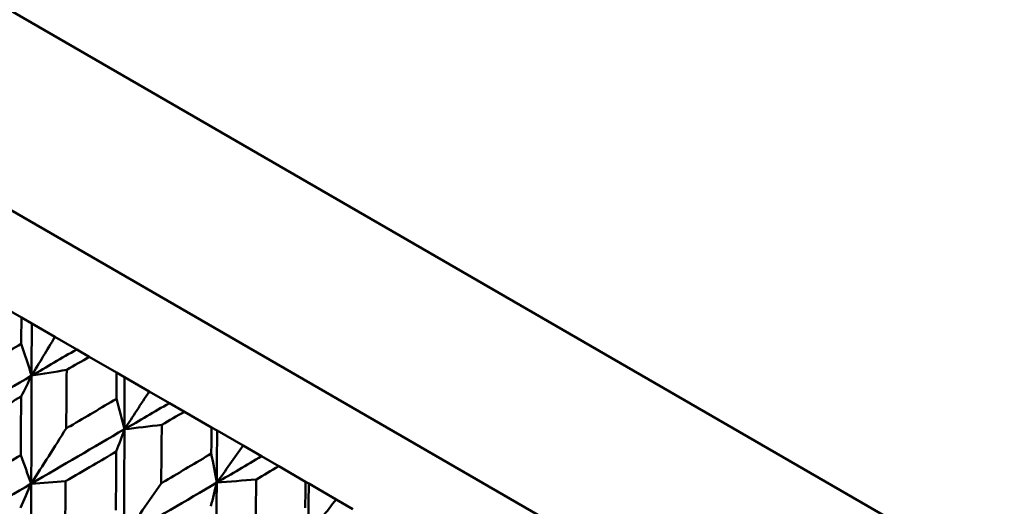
# Model space of a CAD drawing. Header units: millimetres. Extents: x 188 to 1913, y 148 to 2839.
# Tile 17 of 211: x 609.66 to 620.89, y 228.08 to 233.63. Entities that reach past the tile are written whole.
import ezdxf

# ---------------------------------------------------------------- set-up
doc = ezdxf.new("R2010")
doc.units = ezdxf.units.MM
doc.header["$LTSCALE"] = 10
doc.layers.add('Widoczne (ISO)', color=7, linetype='Continuous', lineweight=50)

msp = doc.modelspace()

# ---------------------------------------------------------------- linework, layer by layer
at = {"layer": 'Widoczne (ISO)'}
for p, q in [((594.551, 242.392), (627.459, 223.393)), ((594.433, 240.188), (625.61, 222.188)), ((609.678, 230.232), (609.366, 230.412)), ((609.678, 230.232), (609.796, 230.164)), ((609.796, 230.164), (610.061, 230.011)), ((610.061, 230.011), (610.309, 229.868)), ((610.309, 229.868), (610.453, 229.784)), ((610.765, 229.604), (610.453, 229.784)), ((610.765, 229.604), (610.856, 229.552)), ((610.856, 229.552), (611.138, 229.389)), ((611.138, 229.389), (611.367, 229.256)), ((611.367, 229.256), (611.538, 229.158)), ((611.848, 228.979), (611.538, 229.158)), ((611.848, 228.979), (611.912, 228.942)), ((611.912, 228.942), (612.209, 228.771)), ((612.209, 228.771), (612.419, 228.65)), ((612.419, 228.65), (612.614, 228.537)), ((612.921, 228.36), (612.614, 228.537)), ((612.921, 228.36), (612.957, 228.339)), ((612.957, 228.339), (613.269, 228.159)), ((613.269, 228.159), (613.458, 228.049))]:
    msp.add_line(p, q, dxfattribs=at)
msp.add_circle((591.006, 198.251), 50, dxfattribs=at)
for points, knots in [([(609.677, 229.933), (609.677, 229.934), (609.677, 229.934), (609.677, 230.034), (609.678, 230.133), (609.678, 230.232)], [0.02951568, 0.02951568, 0.02951568, 0.02951568, 0.02969929, 0.02969929, 0.05939589, 0.05939589, 0.05939589, 0.05939589]), ([(609.102, 229.594), (609.118, 229.604), (609.134, 229.613), (609.326, 229.726), (609.501, 229.83), (609.677, 229.933)], [0.0853813, 0.0853813, 0.0853813, 0.0853813, 0.09097809, 0.09097809, 0.15214536, 0.15214536, 0.15214536, 0.15214536]), ([(610.453, 229.784), (610.368, 229.734), (610.282, 229.685), (610.196, 229.634), (610.196, 229.634), (610.195, 229.634)], [0, 0, 0, 0, 0.02969567, 0.02969567, 0.02988021, 0.02988021, 0.02988021, 0.02988021]), ([(610.195, 229.634), (610.194, 229.43), (610.192, 229.226), (610.19, 229.004), (610.189, 228.985), (610.189, 228.966)], [0.0297954, 0.0297954, 0.0297954, 0.0297954, 0.09092493, 0.09092493, 0.09655955, 0.09655955, 0.09655955, 0.09655955]), ([(610.764, 229.306), (610.764, 229.306), (610.764, 229.307), (610.764, 229.406), (610.765, 229.505), (610.765, 229.604)], [0.02951568, 0.02951568, 0.02951568, 0.02951568, 0.02969929, 0.02969929, 0.05939589, 0.05939589, 0.05939589, 0.05939589]), ([(609.675, 229.33), (609.586, 229.279), (609.498, 229.227), (609.305, 229.115), (609.201, 229.054), (609.096, 228.993)], [0.03078053, 0.03078053, 0.03078053, 0.03078053, 0.06149921, 0.06149921, 0.09773041, 0.09773041, 0.09773041, 0.09773041]), ([(609.671, 228.661), (609.672, 228.782), (609.673, 228.902), (609.674, 229.125), (609.674, 229.228), (609.675, 229.33)], [0.02528165, 0.02528165, 0.02528165, 0.02528165, 0.06150593, 0.06150593, 0.09223152, 0.09223152, 0.09223152, 0.09223152]), ([(610.189, 228.966), (610.205, 228.976), (610.221, 228.985), (610.413, 229.098), (610.588, 229.202), (610.764, 229.306)], [0.0853813, 0.0853813, 0.0853813, 0.0853813, 0.09097809, 0.09097809, 0.15214536, 0.15214536, 0.15214536, 0.15214536]), ([(611.538, 229.158), (611.452, 229.108), (611.367, 229.058), (611.281, 229.008), (611.281, 229.008), (611.28, 229.008)], [0, 0, 0, 0, 0.02969567, 0.02969567, 0.02988021, 0.02988021, 0.02988021, 0.02988021]), ([(611.28, 229.008), (611.278, 228.804), (611.276, 228.601), (611.273, 228.379), (611.273, 228.36), (611.272, 228.341)], [0.0297954, 0.0297954, 0.0297954, 0.0297954, 0.09092493, 0.09092493, 0.09655955, 0.09655955, 0.09655955, 0.09655955]), ([(611.845, 228.681), (611.845, 228.682), (611.845, 228.682), (611.846, 228.782), (611.847, 228.881), (611.848, 228.979)], [0.02951568, 0.02951568, 0.02951568, 0.02951568, 0.02969929, 0.02969929, 0.05939589, 0.05939589, 0.05939589, 0.05939589]), ([(609.09, 228.318), (609.114, 228.332), (609.138, 228.346), (609.332, 228.461), (609.502, 228.561), (609.671, 228.661)], [0.0806421, 0.0806421, 0.0806421, 0.0806421, 0.08897282, 0.08897282, 0.14811965, 0.14811965, 0.14811965, 0.14811965]), ([(610.761, 228.703), (610.672, 228.652), (610.584, 228.6), (610.392, 228.487), (610.287, 228.426), (610.183, 228.365)], [0.03078053, 0.03078053, 0.03078053, 0.03078053, 0.06149921, 0.06149921, 0.09773041, 0.09773041, 0.09773041, 0.09773041]), ([(610.756, 228.035), (610.757, 228.155), (610.758, 228.276), (610.759, 228.499), (610.76, 228.601), (610.761, 228.703)], [0.02528165, 0.02528165, 0.02528165, 0.02528165, 0.06150593, 0.06150593, 0.09223152, 0.09223152, 0.09223152, 0.09223152]), ([(611.272, 228.341), (611.289, 228.351), (611.305, 228.36), (611.496, 228.473), (611.67, 228.577), (611.845, 228.681)], [0.0853813, 0.0853813, 0.0853813, 0.0853813, 0.09097809, 0.09097809, 0.15214536, 0.15214536, 0.15214536, 0.15214536]), ([(612.614, 228.537), (612.529, 228.487), (612.444, 228.437), (612.359, 228.386), (612.358, 228.386), (612.358, 228.386)], [0, 0, 0, 0, 0.02969567, 0.02969567, 0.02988021, 0.02988021, 0.02988021, 0.02988021]), ([(612.358, 228.386), (612.355, 228.182), (612.351, 227.98), (612.348, 227.758), (612.348, 227.739), (612.347, 227.721)], [0.0297954, 0.0297954, 0.0297954, 0.0297954, 0.09092493, 0.09092493, 0.09655955, 0.09655955, 0.09655955, 0.09655955]), ([(610.183, 228.365), (610.181, 228.168), (610.179, 227.971), (610.177, 227.747), (610.176, 227.719), (610.176, 227.691)], [0.02983351, 0.02983351, 0.02983351, 0.02983351, 0.0889495, 0.0889495, 0.09731113, 0.09731113, 0.09731113, 0.09731113]), ([(612.917, 228.062), (612.917, 228.063), (612.917, 228.064), (612.918, 228.163), (612.919, 228.261), (612.921, 228.36)], [0.02951568, 0.02951568, 0.02951568, 0.02951568, 0.02969929, 0.02969929, 0.05939589, 0.05939589, 0.05939589, 0.05939589])]:
    msp.add_open_spline(points, degree=3, knots=knots, dxfattribs=at)
for points in [[(609.795, 229.569), (609.795, 229.767), (609.796, 229.966), (609.796, 230.164)], [(610.061, 230.011), (609.972, 229.863), (609.884, 229.716), (609.795, 229.569)], [(609.795, 229.569), (609.756, 229.69), (609.716, 229.812), (609.677, 229.933)], [(609.795, 229.569), (609.966, 229.669), (610.138, 229.768), (610.309, 229.868)], [(609.795, 229.569), (609.928, 229.591), (610.062, 229.612), (610.195, 229.634)], [(608.73, 228.951), (609.085, 229.157), (609.44, 229.363), (609.795, 229.569)], [(609.675, 229.33), (609.715, 229.41), (609.755, 229.49), (609.795, 229.569)], [(609.791, 228.338), (609.793, 228.749), (609.794, 229.159), (609.795, 229.569)], [(610.854, 228.958), (610.855, 229.156), (610.856, 229.354), (610.856, 229.552)], [(610.854, 228.958), (610.824, 229.074), (610.794, 229.19), (610.764, 229.306)], [(611.138, 229.389), (611.043, 229.245), (610.949, 229.101), (610.854, 228.958)], [(610.854, 228.958), (611.025, 229.057), (611.196, 229.157), (611.367, 229.256)], [(610.189, 228.966), (610.056, 228.756), (609.923, 228.547), (609.791, 228.338)], [(609.791, 228.338), (610.146, 228.545), (610.5, 228.751), (610.854, 228.958)], [(610.761, 228.703), (610.792, 228.788), (610.823, 228.873), (610.854, 228.958)], [(610.848, 227.728), (610.85, 228.138), (610.853, 228.548), (610.854, 228.958)], [(610.854, 228.958), (610.996, 228.974), (611.138, 228.991), (611.28, 229.008)], [(611.907, 228.35), (611.909, 228.547), (611.91, 228.745), (611.912, 228.942)], [(612.209, 228.771), (612.108, 228.63), (612.008, 228.49), (611.907, 228.35)], [(609.791, 228.338), (609.751, 228.446), (609.711, 228.553), (609.671, 228.661)], [(611.907, 228.35), (611.887, 228.46), (611.866, 228.571), (611.845, 228.681)], [(611.907, 228.35), (612.078, 228.45), (612.248, 228.55), (612.419, 228.65)], [(611.907, 228.35), (612.057, 228.362), (612.207, 228.374), (612.358, 228.386)], [(608.726, 227.718), (609.081, 227.925), (609.436, 228.132), (609.791, 228.338)], [(609.668, 228.063), (609.709, 228.155), (609.75, 228.247), (609.791, 228.338)], [(609.785, 227.106), (609.787, 227.517), (609.789, 227.928), (609.791, 228.338)], [(609.791, 228.338), (609.922, 228.347), (610.052, 228.356), (610.183, 228.365)], [(610.848, 227.728), (611.201, 227.935), (611.555, 228.142), (611.907, 228.35)], [(611.272, 228.341), (611.131, 228.136), (610.989, 227.932), (610.848, 227.728)], [(611.84, 228.08), (611.863, 228.17), (611.885, 228.26), (611.907, 228.35)], [(611.896, 227.123), (611.9, 227.532), (611.904, 227.941), (611.907, 228.35)], [(612.95, 227.748), (612.953, 227.945), (612.955, 228.142), (612.957, 228.339)], [(613.269, 228.159), (613.162, 228.021), (613.056, 227.884), (612.95, 227.748)]]:
    msp.add_open_spline(points, degree=3, dxfattribs=at)

doc.saveas('drawing.dxf')
